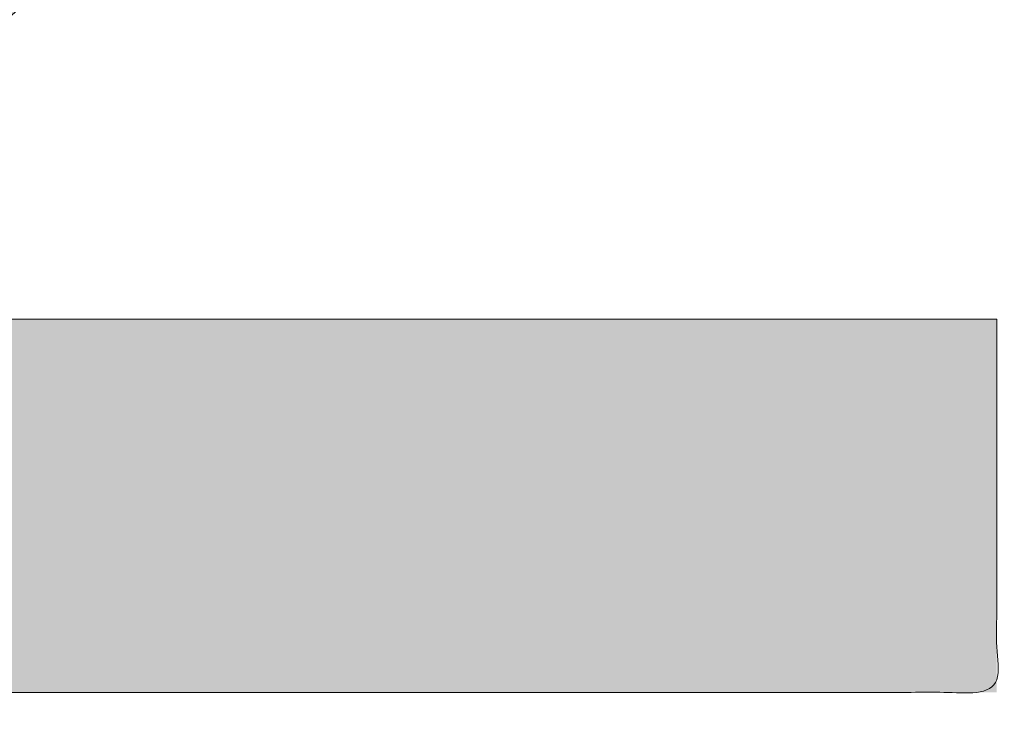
# Model space of a CAD drawing. Header units: inches. Extents: x -490 to -273, y -225 to 16.
# Tile 13 of 67: x -419.383 to -418.474, y 5.366 to 6.016. Entities that reach past the tile are written whole.
import ezdxf

# ---------------------------------------------------------------- set-up
doc = ezdxf.new("R2010")
doc.units = ezdxf.units.IN
doc.header["$LTSCALE"] = 32
doc.header["$MEASUREMENT"] = 0
doc.linetypes.add('Dash Style-1', pattern=[0.083328, 0.041656, -0.041672])
for name, color, linetype, lineweight in [('Black', 7, 'Continuous', 18), ('DashLine', 7, 'Dash Style-1', 13), ('DashLineFill', 7, 'Dash Style-1', 13), ('Drawing', 7, 'Continuous', 18), ('Metal-DeskStructure', 7, 'Continuous', 13), ('None', 7, 'Continuous', 18), ('Plastic-BracketCover', 7, 'Continuous', 13), ('SolidLine', 7, 'Continuous', 15), ('Wood_1-H', 7, 'Continuous', 13)]:
    doc.layers.add(name, color=color, linetype=linetype, lineweight=lineweight)
pattern_1 = [(45, (0, 0), (-1.61301565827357, 1.935715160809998), []), (45, (-1.0608, 1.0608), (-0.4723460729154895, 0.4167612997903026), [])]

# ---------------------------------------------------------------- blocks, each defined once
blk = doc.blocks.new('Group-9')
at = {"layer": 'Plastic-BracketCover', "color": 7}
blk.add_open_spline([(1.53112660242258, -0.7109774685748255), (1.538508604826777, -0.7109774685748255), (1.552349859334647, -0.7137457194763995), (1.555118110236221, -0.7220504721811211), (1.555118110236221, -0.841083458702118), (1.555118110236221, -0.9601164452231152), (1.553272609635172, -0.9638074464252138), (1.547736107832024, -0.9674984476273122), (1.538508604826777, -0.9693439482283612), (1.525590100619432, -0.9693439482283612), (1.516362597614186, -0.9674984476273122), (1.510826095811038, -0.965652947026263), (1.50713509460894, -0.9601164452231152), (1.50713509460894, -0.9112115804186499), (1.50713509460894, -0.864152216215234), (1.337351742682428, -0.864152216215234), (1.167568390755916, -0.864152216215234), (1.193404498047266, -0.9075205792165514), (1.219240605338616, -0.9508889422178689), (1.221086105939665, -0.9564254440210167), (1.222931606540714, -0.965652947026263), (1.219240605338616, -0.9693439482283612), (1.20816760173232, -0.9711894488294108), (1.195712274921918, -0.9711894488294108), (1.186023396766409, -0.9711894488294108), (1.180486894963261, -0.9693439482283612), (1.176795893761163, -0.965652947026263), (1.174950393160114, -0.9619619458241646), (1.141731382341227, -0.9102888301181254), (1.10851237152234, -0.8586157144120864), (1.106666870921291, -0.8567702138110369), (1.106666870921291, -0.8530792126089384), (1.104821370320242, -0.8475427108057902), (1.104821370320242, -0.8304718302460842), (1.104821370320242, -0.8124781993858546), (1.10851237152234, -0.8069416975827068), (1.112203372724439, -0.8050961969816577), (1.310591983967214, -0.8050961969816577), (1.50713509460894, -0.8050961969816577), (1.50713509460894, -0.7644960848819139), (1.50713509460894, -0.7202049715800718), (1.510826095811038, -0.7165139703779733), (1.516362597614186, -0.7128229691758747), (1.525590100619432, -0.7109774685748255), (1.53112660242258, -0.7109774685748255)], degree=2, knots=[0, 0, 0, 0.002610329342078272, 0.007830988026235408, 0.01044131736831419, 0.1761946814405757, 0.1788050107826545, 0.181415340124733, 0.1840256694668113, 0.1866359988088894, 0.1885937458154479, 0.1905514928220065, 0.192509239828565, 0.1944669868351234, 0.2443885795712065, 0.2443885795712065, 0.4244984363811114, 0.4244984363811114, 0.4780496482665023, 0.4780496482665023, 0.4842405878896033, 0.4904315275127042, 0.4966224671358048, 0.5028134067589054, 0.5070707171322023, 0.5109409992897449, 0.5148112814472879, 0.5186815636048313, 0.5186815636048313, 0.5762947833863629, 0.5762947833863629, 0.5787425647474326, 0.5811903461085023, 0.5836381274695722, 0.5902471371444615, 0.5931844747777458, 0.5961218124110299, 0.5990591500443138, 0.9118813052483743, 0.9118813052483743, 0.9765012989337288, 0.9823759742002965, 0.9882506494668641, 0.9941253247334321, 1, 1, 1], dxfattribs=at)
blk = doc.blocks.new('1BRPFY-Leg_Plate (2D)')
at = {"layer": 'DashLineFill', "linetype": 'Continuous', "lineweight": 13}
h = blk.add_hatch(dxfattribs=at)
h.set_pattern_fill('Steel', color=253, style=0, pattern_type=2)
h.set_pattern_definition(pattern_1)
edge = h.paths.add_edge_path()
edge.add_arc((-1.704724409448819, -1.704724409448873), 0.125984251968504, 179.9999999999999, 269.9999999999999)
edge.add_line((-1.704724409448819, -1.830708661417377), (1.704724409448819, -1.830708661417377))
edge.add_arc((1.704724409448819, -1.704724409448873), 0.125984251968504, 270.0000000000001, 360.0000000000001)
edge.add_line((1.830708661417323, -1.704724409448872), (1.830708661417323, 1.704724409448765))
edge.add_arc((1.704724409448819, 1.704724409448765), 0.1259842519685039, 0, 90)
edge.add_line((1.704724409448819, 1.830708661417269), (-1.704724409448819, 1.830708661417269))
edge.add_arc((-1.704724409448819, 1.704724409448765), 0.1259842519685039, 90, 180)
edge.add_line((-1.830708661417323, 1.704724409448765), (-1.830708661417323, -1.704724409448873))
at = {"layer": 'DashLineFill', "flags": 128}
blk.add_lwpolyline([(-1.830708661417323, -1.704724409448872, 0.414213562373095), (-1.704724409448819, -1.830708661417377), (1.704724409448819, -1.830708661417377, 0.414213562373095), (1.830708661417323, -1.704724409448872), (1.830708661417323, 1.704724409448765, 0.414213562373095), (1.704724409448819, 1.830708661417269), (-1.704724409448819, 1.830708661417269, 0.414213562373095), (-1.830708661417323, 1.704724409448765)], format="xyb", close=True, dxfattribs=at)
at = {"layer": 'SolidLine', "flags": 128}
blk.add_lwpolyline([(1.121211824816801, -1.311018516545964), (1.118887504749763, -1.295349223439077), (1.118110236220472, -1.279527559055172), (1.118887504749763, -1.263705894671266), (1.121211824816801, -1.24803660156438), (1.125060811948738, -1.232670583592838), (1.130397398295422, -1.217755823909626), (1.137170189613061, -1.203435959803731), (1.14531396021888, -1.189848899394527), (1.154750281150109, -1.177125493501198), (1.165388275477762, -1.165388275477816), (1.177125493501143, -1.154750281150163), (1.189848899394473, -1.145313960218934), (1.203435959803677, -1.137170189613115), (1.217755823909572, -1.130397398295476), (1.232670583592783, -1.125060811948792), (1.248036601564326, -1.121211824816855), (1.263705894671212, -1.118887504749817), (1.279527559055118, -1.118110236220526), (1.295349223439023, -1.118887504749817), (1.31101851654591, -1.121211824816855), (1.326384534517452, -1.125060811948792), (1.341299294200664, -1.130397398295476), (1.355619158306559, -1.137170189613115), (1.369206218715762, -1.145313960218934), (1.381929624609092, -1.154750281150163), (1.393666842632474, -1.165388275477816), (1.404304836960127, -1.177125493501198), (1.413741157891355, -1.189848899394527), (1.421884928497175, -1.203435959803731), (1.428657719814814, -1.217755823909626), (1.433994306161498, -1.232670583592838), (1.437843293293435, -1.24803660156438), (1.440167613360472, -1.263705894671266), (1.440944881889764, -1.279527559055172), (1.440167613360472, -1.295349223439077), (1.437843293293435, -1.311018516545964)], dxfattribs=at)
at = {"layer": 'Plastic-BracketCover', "color": 7}
blk.add_blockref('Group-9', (0, 0), dxfattribs=at)
blk = doc.blocks.new('1BRPX8-Util_Bkt_Lg-F (2D)')
at = {"layer": 'DashLineFill', "linetype": 'Continuous', "lineweight": 13}
h = blk.add_hatch(dxfattribs=at)
h.set_pattern_fill('Steel', color=253, style=0, pattern_type=2)
h.set_pattern_definition(pattern_1)
edge = h.paths.add_edge_path()
edge.add_line((-4.468503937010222, 7.405511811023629), (-3.129921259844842, 7.405511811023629))
edge.add_line((-3.129921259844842, 7.405511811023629), (-3.129921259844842, -2.011811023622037))
edge.add_line((-3.129921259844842, -2.011811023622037), (-4.468503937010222, -2.011811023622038))
edge.add_line((-4.468503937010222, -2.011811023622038), (-4.468503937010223, -2.145669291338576))
edge.add_line((-4.468503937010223, -2.145669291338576), (-2.421259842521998, -2.145669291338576))
edge.add_line((-2.421259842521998, -2.145669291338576), (-2.421259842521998, -2.523622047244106))
edge.add_arc((-2.303149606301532, -2.523622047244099), 0.1181102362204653, 180.0000000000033, 270.0000000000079)
edge.add_line((-2.303149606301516, -2.641732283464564), (2.303149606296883, -2.641732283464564))
edge.add_arc((2.303149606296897, -2.523622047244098), 0.1181102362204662, 269.9999999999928, 359.9999999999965)
edge.add_line((2.421259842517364, -2.523622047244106), (2.421259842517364, -2.145669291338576))
edge.add_line((2.421259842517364, -2.145669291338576), (4.46850393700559, -2.145669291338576))
edge.add_line((4.46850393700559, -2.145669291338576), (4.46850393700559, -2.011811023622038))
edge.add_line((4.46850393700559, -2.011811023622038), (3.129921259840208, -2.011811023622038))
edge.add_line((3.129921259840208, -2.011811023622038), (3.129921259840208, 7.405511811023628))
edge.add_line((3.129921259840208, 7.405511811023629), (4.46850393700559, 7.405511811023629))
edge.add_line((4.46850393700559, 7.405511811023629), (4.46850393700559, 7.539370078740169))
edge.add_line((4.46850393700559, 7.539370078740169), (2.421259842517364, 7.539370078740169))
edge.add_line((2.421259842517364, 7.539370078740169), (2.421259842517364, 7.917322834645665))
edge.add_arc((2.30314960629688, 7.917322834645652), 0.1181102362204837, 6.452788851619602e-12, 89.99999999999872)
edge.add_line((2.303149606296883, 8.035433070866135), (-2.303149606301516, 8.035433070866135))
edge.add_arc((-2.303149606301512, 7.91732283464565), 0.1181102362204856, 90.00000000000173, 179.9999999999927)
edge.add_line((-2.421259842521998, 7.917322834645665), (-2.421259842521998, 7.539370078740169))
edge.add_line((-2.421259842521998, 7.539370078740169), (-4.468503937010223, 7.539370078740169))
edge.add_line((-4.468503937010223, 7.539370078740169), (-4.468503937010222, 7.405511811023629))
at = {"layer": 'SolidLine', "flags": 128}
for points in [[(1.085114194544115, -0.4610607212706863), (1.107956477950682, -0.4991707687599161), (1.126953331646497, -0.5393362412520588), (1.141921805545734, -0.5811703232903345), (1.152717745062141, -0.6242701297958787), (1.159237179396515, -0.6682205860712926), (1.161417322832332, -0.7125984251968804), (1.159237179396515, -0.7569762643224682), (1.152717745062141, -0.8009267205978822), (1.141921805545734, -0.8440265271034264), (1.126953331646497, -0.8858606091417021), (1.107956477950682, -0.9260260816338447), (1.085114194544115, -0.9641361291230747)], [(1.153496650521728, -1.308533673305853), (1.151646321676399, -1.296059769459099), (1.151027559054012, -1.283464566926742), (1.15164632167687, -1.27086936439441), (1.153496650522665, -1.258395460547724), (1.156560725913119, -1.246162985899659), (1.160809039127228, -1.234289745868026), (1.166200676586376, -1.222890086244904), (1.172683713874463, -1.21207379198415), (1.180195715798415, -1.201945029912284), (1.188664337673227, -1.192601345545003), (1.198008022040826, -1.18413272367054), (1.208136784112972, -1.176620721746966), (1.218953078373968, -1.170137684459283), (1.230352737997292, -1.164746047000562), (1.242225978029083, -1.160497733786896), (1.254458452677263, -1.157433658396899), (1.266932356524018, -1.155583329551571), (1.279527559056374, -1.154964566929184), (1.292122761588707, -1.155583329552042), (1.304596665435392, -1.157433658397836), (1.316829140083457, -1.16049773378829), (1.32870238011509, -1.164746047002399), (1.340102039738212, -1.170137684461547), (1.350918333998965, -1.176620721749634), (1.361047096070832, -1.184132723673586), (1.370390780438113, -1.192601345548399), (1.378859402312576, -1.201945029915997), (1.38637140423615, -1.212073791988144), (1.392854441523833, -1.22289008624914), (1.398246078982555, -1.234289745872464), (1.40249439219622, -1.246162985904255), (1.405558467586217, -1.258395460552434), (1.407408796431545, -1.270869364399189), (1.408027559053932, -1.283464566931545), (1.407408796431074, -1.296059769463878), (1.40555846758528, -1.308533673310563)]]:
    blk.add_lwpolyline(points, dxfattribs=at)
blk = doc.blocks.new('Slate-LegBrace (2D)')
at = {"layer": 'DashLineFill', "linetype": 'Continuous', "lineweight": 13}
h = blk.add_hatch(dxfattribs=at)
h.set_pattern_fill('Steel', color=253, style=0, pattern_type=2)
h.set_pattern_definition(pattern_1)
edge = h.paths.add_edge_path()
edge.add_line((-2.199587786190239, -0.1351515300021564), (-1.374775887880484, -0.1351515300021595))
edge.add_arc((3.636636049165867e-15, -0.01355418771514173), 1.380142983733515, 185.0545920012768, 354.9454079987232)
edge.add_line((1.374775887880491, -0.13515153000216), (2.199718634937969, -0.1351515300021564))
edge.add_arc((6.54243738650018e-05, -0.01705725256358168), 2.202821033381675, 183.0731271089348, 356.92687289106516, ccw=False)
h = blk.add_hatch(dxfattribs=at)
h.set_pattern_fill('Steel', color=253, style=0, pattern_type=2)
h.set_pattern_definition(pattern_1)
edge = h.paths.add_edge_path()
edge.add_line((2.191696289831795, -0.2375138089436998), (1.463739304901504, -0.2375137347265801))
edge.add_arc((-6.542437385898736e-05, -0.01704129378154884), 1.480314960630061, 188.5652811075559, 351.4347188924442, ccw=False)
edge.add_line((-1.463870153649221, -0.2375137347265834), (-2.191827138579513, -0.2375138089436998))
edge.add_line((-2.191827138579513, -0.2375138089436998), (-2.199718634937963, -0.1351515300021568))
edge.add_line((-2.199718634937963, -0.1351515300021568), (-1.374775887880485, -0.1351515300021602))
edge.add_arc((2.937282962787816e-15, -0.01355418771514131), 1.380142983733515, 185.0545920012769, 354.9454079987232)
edge.add_line((1.37477588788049, -0.1351515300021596), (2.199587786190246, -0.1351515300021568))
edge.add_line((2.199587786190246, -0.1351515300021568), (2.191696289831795, -0.2375138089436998))
h = blk.add_hatch(dxfattribs=at)
h.set_pattern_fill('Steel', color=253, style=0, pattern_type=2)
h.set_pattern_definition(pattern_1)
h.paths.add_polyline_path([(1.738774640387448, -0.9363963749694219), (1.747067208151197, -0.9368037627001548), (1.755279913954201, -0.9380220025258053), (1.763333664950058, -0.940039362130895), (1.771150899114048, -0.9428364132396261), (1.778656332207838, -0.9463862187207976), (1.785777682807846, -0.9506545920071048), (1.79244636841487, -0.9556004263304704), (1.798598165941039, -0.9611760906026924), (1.804173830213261, -0.9673278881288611), (1.809119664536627, -0.9739965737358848), (1.813388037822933, -0.9811179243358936), (1.816937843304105, -0.9886233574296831), (1.819734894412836, -0.9964405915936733), (1.821752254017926, -1.00449434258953), (1.822970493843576, -1.012707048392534), (1.823377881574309, -1.020999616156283), (1.822970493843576, -1.029292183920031), (1.821752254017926, -1.037504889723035), (1.819734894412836, -1.045558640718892), (1.816937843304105, -1.053375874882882), (1.813388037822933, -1.060881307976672), (1.809119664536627, -1.06800265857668), (1.804173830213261, -1.074671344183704), (1.798598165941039, -1.080823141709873), (1.79244636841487, -1.086398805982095), (1.785777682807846, -1.09134464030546), (1.778656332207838, -1.095613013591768), (1.771150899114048, -1.099162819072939), (1.763333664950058, -1.10195987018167), (1.755279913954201, -1.10397722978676), (1.747067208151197, -1.10519546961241), (1.738774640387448, -1.105602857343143), (1.7304820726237, -1.10519546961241), (1.722269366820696, -1.10397722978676), (1.714215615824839, -1.10195987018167), (1.706398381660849, -1.099162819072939), (1.698892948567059, -1.095613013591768), (1.691771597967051, -1.09134464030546), (1.685102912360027, -1.086398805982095), (1.678951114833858, -1.080823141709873), (1.673375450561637, -1.074671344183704), (1.668429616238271, -1.06800265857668), (1.664161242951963, -1.060881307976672), (1.660611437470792, -1.053375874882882), (1.657814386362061, -1.045558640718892), (1.655797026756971, -1.037504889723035), (1.654578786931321, -1.029292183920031), (1.654171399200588, -1.020999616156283), (1.654578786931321, -1.012707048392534), (1.655797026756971, -1.00449434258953), (1.657814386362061, -0.9964405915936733), (1.660611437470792, -0.9886233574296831), (1.664161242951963, -0.9811179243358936), (1.668429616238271, -0.9739965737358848), (1.673375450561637, -0.9673278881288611), (1.678951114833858, -0.9611760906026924), (1.685102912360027, -0.9556004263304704), (1.691771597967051, -0.9506545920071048), (1.698892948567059, -0.9463862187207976), (1.706398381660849, -0.9428364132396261), (1.714215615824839, -0.940039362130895), (1.722269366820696, -0.9380220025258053), (1.7304820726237, -0.9368037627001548)])
at = {"layer": 'DashLineFill', "flags": 128}
for points in [[(2.191696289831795, -0.2375138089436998), (1.463739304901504, -0.2375137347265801, -0.860662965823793), (-1.463870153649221, -0.2375137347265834), (-2.191827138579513, -0.2375138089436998), (-2.199718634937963, -0.1351515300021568), (-1.374775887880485, -0.1351515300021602, 0.9154551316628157), (1.37477588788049, -0.1351515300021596), (2.199587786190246, -0.1351515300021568)], [(-2.199587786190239, -0.1351515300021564), (-1.374775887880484, -0.1351515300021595, 0.9154551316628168), (1.374775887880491, -0.13515153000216), (2.199718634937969, -0.1351515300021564, -0.9477524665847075)]]:
    blk.add_lwpolyline(points, format="xyb", close=True, dxfattribs=at)
blk.add_lwpolyline([(1.738774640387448, -0.9363963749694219), (1.747067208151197, -0.9368037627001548), (1.755279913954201, -0.9380220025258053), (1.763333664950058, -0.940039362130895), (1.771150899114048, -0.9428364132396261), (1.778656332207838, -0.9463862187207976), (1.785777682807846, -0.9506545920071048), (1.79244636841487, -0.9556004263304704), (1.798598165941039, -0.9611760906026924), (1.804173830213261, -0.9673278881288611), (1.809119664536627, -0.9739965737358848), (1.813388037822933, -0.9811179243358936), (1.816937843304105, -0.9886233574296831), (1.819734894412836, -0.9964405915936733), (1.821752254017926, -1.00449434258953), (1.822970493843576, -1.012707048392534), (1.823377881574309, -1.020999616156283), (1.822970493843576, -1.029292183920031), (1.821752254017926, -1.037504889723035), (1.819734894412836, -1.045558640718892), (1.816937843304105, -1.053375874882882), (1.813388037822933, -1.060881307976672), (1.809119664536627, -1.06800265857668), (1.804173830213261, -1.074671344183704), (1.798598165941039, -1.080823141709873), (1.79244636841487, -1.086398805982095), (1.785777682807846, -1.09134464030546), (1.778656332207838, -1.095613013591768), (1.771150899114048, -1.099162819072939), (1.763333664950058, -1.10195987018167), (1.755279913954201, -1.10397722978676), (1.747067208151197, -1.10519546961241), (1.738774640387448, -1.105602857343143), (1.7304820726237, -1.10519546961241), (1.722269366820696, -1.10397722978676), (1.714215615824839, -1.10195987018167), (1.706398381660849, -1.099162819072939), (1.698892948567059, -1.095613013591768), (1.691771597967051, -1.09134464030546), (1.685102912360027, -1.086398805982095), (1.678951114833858, -1.080823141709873), (1.673375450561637, -1.074671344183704), (1.668429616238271, -1.06800265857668), (1.664161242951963, -1.060881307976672), (1.660611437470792, -1.053375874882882), (1.657814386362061, -1.045558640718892), (1.655797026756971, -1.037504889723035), (1.654578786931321, -1.029292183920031), (1.654171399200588, -1.020999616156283), (1.654578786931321, -1.012707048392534), (1.655797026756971, -1.00449434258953), (1.657814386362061, -0.9964405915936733), (1.660611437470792, -0.9886233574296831), (1.664161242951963, -0.9811179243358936), (1.668429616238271, -0.9739965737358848), (1.673375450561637, -0.9673278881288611), (1.678951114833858, -0.9611760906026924), (1.685102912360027, -0.9556004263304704), (1.691771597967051, -0.9506545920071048), (1.698892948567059, -0.9463862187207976), (1.706398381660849, -0.9428364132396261), (1.714215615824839, -0.940039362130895), (1.722269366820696, -0.9380220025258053), (1.7304820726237, -0.9368037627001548)], close=True, dxfattribs=at)
blk = doc.blocks.new('TLLegSleeve (2D)')
at = {"layer": 'DashLineFill', "linetype": 'Continuous', "lineweight": 13}
h = blk.add_hatch(dxfattribs=at)
h.set_pattern_fill('Steel', color=253, style=0, pattern_type=2)
h.set_pattern_definition(pattern_1)
edge = h.paths.add_edge_path()
edge.add_line((1.08267716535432, 1.402343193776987), (1.08267716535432, 2.913385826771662))
edge.add_arc((-1.707523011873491e-13, 2.913385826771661), 1.08267716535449, 4.479377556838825e-14, 180)
edge.add_line((-1.082677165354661, 2.913385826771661), (-1.08267716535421, 1.402343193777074))
edge.add_arc((-1.332267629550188e-15, 2.886579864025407e-15), 1.771653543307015, 127.6698869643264, 412.330113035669)
edge.add_line((1.08267716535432, 1.402343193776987), (1.08267716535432, 1.402343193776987))
edge = h.paths.add_edge_path()
edge.add_arc((1.665334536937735e-15, 2.91338582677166), 0.7480314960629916, 180, 360)
edge.add_arc((1.665334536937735e-15, 2.91338582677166), 0.7480314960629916, 9.54166404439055e-15, 180)
edge.add_line((-0.7480314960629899, 2.91338582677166), (-0.7480314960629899, 2.91338582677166))
edge = h.paths.add_edge_path()
edge.add_arc((-1.723066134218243e-13, 5.70119602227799e-16), 1.437007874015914, 180, 360)
edge.add_arc((-1.723066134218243e-13, 9.149983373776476e-17), 1.437007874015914, 9.541664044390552e-15, 180)
edge.add_line((-1.437007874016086, 3.308097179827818e-16), (-1.437007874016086, 3.308097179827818e-16))
at = {"layer": 'DashLine', "color": 8, "flags": 128}
blk.add_lwpolyline([(1.653543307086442, 1.118599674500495e-14), (1.645581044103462, -0.1620755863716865), (1.621770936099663, -0.3225902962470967), (1.582342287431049, -0.4799982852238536), (1.527674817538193, -0.6327836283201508), (1.45829500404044, -0.7794749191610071), (1.374871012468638, -0.9186594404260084), (1.278206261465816, -1.048996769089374), (1.169231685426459, -1.169231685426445), (1.048996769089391, -1.278206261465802), (0.918659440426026, -1.374871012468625), (0.7794749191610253, -1.458295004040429), (0.6327836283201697, -1.527674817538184), (0.4799982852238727, -1.582342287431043), (0.3225902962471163, -1.621770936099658), (0.1620755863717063, -1.645581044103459), (8.723964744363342e-15, -1.653543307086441), (-0.162075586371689, -1.645581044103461), (-0.3225902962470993, -1.621770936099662), (-0.4799982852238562, -1.582342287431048), (-0.6327836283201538, -1.527674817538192), (-0.7794749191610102, -1.458295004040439), (-0.9186594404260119, -1.374871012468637), (-1.048996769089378, -1.278206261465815), (-1.169231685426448, -1.169231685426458), (-1.278206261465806, -1.048996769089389), (-1.374871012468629, -0.9186594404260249), (-1.458295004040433, -0.7794749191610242), (-1.527674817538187, -0.6327836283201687), (-1.582342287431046, -0.4799982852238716), (-1.621770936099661, -0.3225902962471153), (-1.645581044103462, -0.1620755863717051), (-1.653543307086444, -7.741682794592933e-15), (-1.645581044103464, 0.1620755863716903), (-1.621770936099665, 0.3225902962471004), (-1.582342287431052, 0.4799982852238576), (-1.527674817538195, 0.6327836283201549), (-1.458295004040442, 0.7794749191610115), (-1.37487101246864, 0.918659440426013), (-1.278206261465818, 1.048996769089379), (-1.169231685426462, 1.169231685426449), (-1.048996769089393, 1.278206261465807), (-0.9186594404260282, 1.37487101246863), (-0.7794749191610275, 1.458295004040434), (-0.6327836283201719, 1.527674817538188), (-0.479998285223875, 1.582342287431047), (-0.3225902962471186, 1.621770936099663), (-0.1620755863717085, 1.645581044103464), (-1.096189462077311e-14, 1.653543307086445), (0.1620755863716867, 1.645581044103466), (0.3225902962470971, 1.621770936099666), (0.479998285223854, 1.582342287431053), (0.6327836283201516, 1.527674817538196), (0.7794749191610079, 1.458295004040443), (0.9186594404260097, 1.374871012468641), (1.048996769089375, 1.278206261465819), (1.169231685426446, 1.169231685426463), (1.278206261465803, 1.048996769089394), (1.374871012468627, 0.9186594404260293), (1.458295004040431, 0.7794749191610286), (1.527674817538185, 0.6327836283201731), (1.582342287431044, 0.4799982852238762), (1.621770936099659, 0.3225902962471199), (1.64558104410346, 0.1620755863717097)], close=True, dxfattribs=at)
at = {"layer": 'DashLineFill', "flags": 128}
for points in [[(1.08267716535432, 1.402343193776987), (1.08267716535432, 2.913385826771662, 0.9999999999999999), (-1.082677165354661, 2.913385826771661), (-1.08267716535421, 1.402343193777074, 2.931618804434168), (1.08267716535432, 1.402343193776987)], [(-1.437007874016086, 3.308097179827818e-16, 0.9999999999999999), (1.437007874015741, 3.308097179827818e-16, 0.9999999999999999), (-1.437007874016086, 3.308097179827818e-16)]]:
    blk.add_lwpolyline(points, format="xyb", close=True, dxfattribs=at)
blk = doc.blocks.new('Group-12')
at = {"layer": 'SolidLine', "flags": 128}
blk.add_lwpolyline([(7.303149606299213, -8.30708661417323, -0.414213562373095), (9.015748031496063, -6.594488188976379, -0.414213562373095), (10.72834645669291, -8.30708661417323, -0.414213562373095), (9.015748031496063, -10.01968503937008, -0.414213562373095)], format="xyb", close=True, dxfattribs=at)
at = {"layer": 'Wood_1-H', "color": 7}
for name in ['1BRPX8-Util_Bkt_Lg-F (2D)', 'TLLegSleeve (2D)', 'Slate-LegBrace (2D)', '1BRPFY-Leg_Plate (2D)']:
    blk.add_blockref(name, (9.015748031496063, -8.30708661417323), dxfattribs=at)
blk = doc.blocks.new('Group-13')
at = {"layer": 'None'}
blk.add_blockref('Group-12', (0, 0), dxfattribs=at)
blk = doc.blocks.new('SL Utility Cabinet (2D)')
at = {"layer": 'None'}
blk.add_blockref('Group-13', (0, 0), dxfattribs=at)
at = {"layer": 'Drawing', "color": 0, "flags": 1}
for tag in ['Tag', 'Catalog', 'Option1', 'Option2', 'Option3', 'Option4', 'Option5', 'Option6', 'Option7', 'Option8', 'Option9', 'Option10', 'Option11', 'Option12', 'Custom', 'FinishGroup', 'Discount', 'Item2', 'Item3', 'Item6', 'Item9', 'Item10', 'Item12', 'Item13', 'Item16', 'Item19', 'Item20', 'Item21', 'Item22', 'Item23', 'Item24', 'Item25', 'Item8', 'Item18', 'Item1', 'Item4', 'Item5', 'Item7', 'Item11', 'Item14', 'Item15', 'Item17']:
    blk.add_attdef(tag, (-70.02492789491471, 10.90788591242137), '', height=0.007086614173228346, dxfattribs=at)
blk = doc.blocks.new('TL14_lower_leg (2D)')
at = {"layer": 'DashLine', "flags": 128}
blk.add_lwpolyline([(-1.777195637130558e-14, 1.377952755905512), (0.1350629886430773, 1.371317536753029), (0.2688252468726, 1.351475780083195), (0.3999985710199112, 1.318618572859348), (0.5273196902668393, 1.27306234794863), (0.649562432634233, 1.215245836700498), (0.7655495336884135, 1.14572584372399), (0.8741639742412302, 1.065171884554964), (0.9743597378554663, 0.9743597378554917), (1.065171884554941, 0.8741639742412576), (1.14572584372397, 0.7655495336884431), (1.215245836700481, 0.6495624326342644), (1.273062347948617, 0.5273196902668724), (1.318618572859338, 0.3999985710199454), (1.351475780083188, 0.2688252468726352), (1.371317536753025, 0.1350629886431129), (1.377952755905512, 1.783045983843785e-14), (1.371317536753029, -0.1350629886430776), (1.351475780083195, -0.2688252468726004), (1.318618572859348, -0.3999985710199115), (1.27306234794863, -0.5273196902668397), (1.215245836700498, -0.6495624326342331), (1.145725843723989, -0.7655495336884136), (1.065171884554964, -0.8741639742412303), (0.9743597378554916, -0.9743597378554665), (0.8741639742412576, -1.065171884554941), (0.7655495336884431, -1.14572584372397), (0.6495624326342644, -1.215245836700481), (0.5273196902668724, -1.273062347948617), (0.3999985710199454, -1.318618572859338), (0.2688252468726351, -1.351475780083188), (0.135062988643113, -1.371317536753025), (1.777195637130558e-14, -1.377952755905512), (-0.1350629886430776, -1.371317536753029), (-0.2688252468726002, -1.351475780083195), (-0.3999985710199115, -1.318618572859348), (-0.5273196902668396, -1.27306234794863), (-0.6495624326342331, -1.215245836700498), (-0.7655495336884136, -1.14572584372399), (-0.8741639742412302, -1.065171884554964), (-0.9743597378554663, -0.9743597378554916), (-1.065171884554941, -0.8741639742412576), (-1.14572584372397, -0.7655495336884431), (-1.215245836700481, -0.6495624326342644), (-1.273062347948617, -0.5273196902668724), (-1.318618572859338, -0.3999985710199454), (-1.351475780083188, -0.2688252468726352), (-1.371317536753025, -0.1350629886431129), (-1.377952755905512, -1.783045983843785e-14), (-1.371317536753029, 0.1350629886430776), (-1.351475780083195, 0.2688252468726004), (-1.318618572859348, 0.3999985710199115), (-1.27306234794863, 0.5273196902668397), (-1.215245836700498, 0.6495624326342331), (-1.145725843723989, 0.7655495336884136), (-1.065171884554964, 0.8741639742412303), (-0.9743597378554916, 0.9743597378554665), (-0.8741639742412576, 1.065171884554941), (-0.7655495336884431, 1.14572584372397), (-0.6495624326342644, 1.215245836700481), (-0.5273196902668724, 1.273062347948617), (-0.3999985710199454, 1.318618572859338), (-0.2688252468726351, 1.351475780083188), (-0.135062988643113, 1.371317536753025)], close=True, dxfattribs=at)
blk = doc.blocks.new('Group-31')
at = {"layer": 'DashLineFill', "linetype": 'Continuous', "lineweight": 13}
h = blk.add_hatch(dxfattribs=at)
h.set_pattern_fill('Steel', color=253, style=0, pattern_type=2)
h.set_pattern_definition(pattern_1)
h.paths.add_polyline_path([(-2.066929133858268, 1.397637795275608), (2.066929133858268, 1.397637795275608), (2.066929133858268, 0.1377952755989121), (2.106299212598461, 0.1377952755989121), (2.106299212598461, -0.1377952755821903), (2.066929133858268, -0.1377952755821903), (2.066929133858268, -5.275590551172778), (2.106299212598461, -5.275590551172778), (2.106299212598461, -5.55118110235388), (2.066929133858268, -5.55118110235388), (2.066929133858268, -5.82677165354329), (-2.066929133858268, -5.82677165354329), (-2.066929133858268, -5.55118110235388), (-2.106299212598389, -5.55118110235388), (-2.106299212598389, -5.275590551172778), (-2.066929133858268, -5.275590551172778), (-2.066929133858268, -0.1377952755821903), (-2.106299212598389, -0.1377952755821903), (-2.106299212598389, 0.1377952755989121), (-2.066929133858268, 0.1377952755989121)])
blk = doc.blocks.new('TL14_upper_leg (2D)')
at = {"layer": 'DashLine', "color": 7}
blk.add_blockref('Group-31', (0, 0), dxfattribs=at)
blk = doc.blocks.new('1BRPT9-Bracket (2D)')
at = {"layer": 'DashLineFill', "linetype": 'Continuous', "lineweight": 13}
h = blk.add_hatch(dxfattribs=at)
h.set_pattern_fill('Steel', color=253, style=0, pattern_type=2)
h.set_pattern_definition(pattern_1)
edge = h.paths.add_edge_path()
edge.add_arc((1.677931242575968, -8.488188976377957), 0.2519685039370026, 269.999999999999, 360.0000000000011)
edge.add_line((1.929899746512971, -8.488188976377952), (1.929899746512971, -7.480314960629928))
edge.add_line((1.929899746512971, -7.480314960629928), (2.323600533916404, -7.480314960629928))
edge.add_line((2.323600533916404, -7.480314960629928), (2.323600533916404, 7.461135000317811))
edge.add_line((2.323600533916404, 7.461135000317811), (1.929899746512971, 7.480314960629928))
edge.add_line((1.929899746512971, 7.480314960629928), (1.929899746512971, 8.488188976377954))
edge.add_arc((1.677931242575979, 8.488188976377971), 0.2519685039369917, 359.999999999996, 450.0000000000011)
edge.add_line((1.677931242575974, 8.740157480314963), (-2.32206875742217, 8.740157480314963))
edge.add_line((-2.32206875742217, 8.740157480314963), (-2.32206875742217, -8.74015748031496))
edge.add_line((-2.32206875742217, -8.74015748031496), (1.677931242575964, -8.74015748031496))
h = blk.add_hatch(dxfattribs=at)
h.set_pattern_fill('Steel', color=253, style=0, pattern_type=2)
h.set_pattern_definition(pattern_1)
h.paths.add_polyline_path([(1.339348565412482, 3.001968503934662), (1.348031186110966, 3.001541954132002), (1.35663018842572, 3.000266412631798), (1.365062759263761, 2.99815416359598), (1.373247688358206, 2.995225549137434), (1.381106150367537, 2.991508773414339), (1.388562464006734, 2.987039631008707), (1.395544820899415, 2.981861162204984), (1.401985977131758, 2.97602323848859), (1.407823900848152, 2.969582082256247), (1.413002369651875, 2.962599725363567), (1.417471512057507, 2.955143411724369), (1.421188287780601, 2.947284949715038), (1.424116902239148, 2.939100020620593), (1.426229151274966, 2.930667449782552), (1.42750469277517, 2.922068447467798), (1.427931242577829, 2.913385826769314), (1.42750469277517, 2.90470320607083), (1.426229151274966, 2.896104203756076), (1.424116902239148, 2.887671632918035), (1.421188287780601, 2.87948670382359), (1.417471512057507, 2.871628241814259), (1.413002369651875, 2.864171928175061), (1.407823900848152, 2.857189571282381), (1.401985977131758, 2.850748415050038), (1.395544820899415, 2.844910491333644), (1.388562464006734, 2.839732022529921), (1.381106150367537, 2.835262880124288), (1.373247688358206, 2.831546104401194), (1.365062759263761, 2.828617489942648), (1.35663018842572, 2.82650524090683), (1.348031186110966, 2.825229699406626), (1.339348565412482, 2.824803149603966), (1.330665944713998, 2.825229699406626), (1.322066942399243, 2.82650524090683), (1.313634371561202, 2.828617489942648), (1.305449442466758, 2.831546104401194), (1.297590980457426, 2.835262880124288), (1.290134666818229, 2.839732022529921), (1.283152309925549, 2.844910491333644), (1.276711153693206, 2.850748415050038), (1.270873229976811, 2.857189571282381), (1.265694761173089, 2.864171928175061), (1.261225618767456, 2.871628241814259), (1.257508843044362, 2.87948670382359), (1.254580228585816, 2.887671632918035), (1.252467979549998, 2.896104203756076), (1.251192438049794, 2.90470320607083), (1.250765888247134, 2.913385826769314), (1.251192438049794, 2.922068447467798), (1.252467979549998, 2.930667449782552), (1.254580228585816, 2.939100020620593), (1.257508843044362, 2.947284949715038), (1.261225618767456, 2.955143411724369), (1.265694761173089, 2.962599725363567), (1.270873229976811, 2.969582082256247), (1.276711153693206, 2.97602323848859), (1.283152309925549, 2.981861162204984), (1.290134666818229, 2.987039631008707), (1.297590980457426, 2.991508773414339), (1.305449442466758, 2.995225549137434), (1.313634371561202, 2.99815416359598), (1.322066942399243, 3.000266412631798), (1.330665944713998, 3.001541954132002)])
at = {"layer": 'DashLineFill', "flags": 128}
blk.add_lwpolyline([(1.339348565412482, 3.001968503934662), (1.348031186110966, 3.001541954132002), (1.35663018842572, 3.000266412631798), (1.365062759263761, 2.99815416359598), (1.373247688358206, 2.995225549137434), (1.381106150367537, 2.991508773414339), (1.388562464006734, 2.987039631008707), (1.395544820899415, 2.981861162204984), (1.401985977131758, 2.97602323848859), (1.407823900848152, 2.969582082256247), (1.413002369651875, 2.962599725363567), (1.417471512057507, 2.955143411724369), (1.421188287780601, 2.947284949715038), (1.424116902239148, 2.939100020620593), (1.426229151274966, 2.930667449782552), (1.42750469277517, 2.922068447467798), (1.427931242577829, 2.913385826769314), (1.42750469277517, 2.90470320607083), (1.426229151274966, 2.896104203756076), (1.424116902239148, 2.887671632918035), (1.421188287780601, 2.87948670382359), (1.417471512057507, 2.871628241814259), (1.413002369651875, 2.864171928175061), (1.407823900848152, 2.857189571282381), (1.401985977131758, 2.850748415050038), (1.395544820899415, 2.844910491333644), (1.388562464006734, 2.839732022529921), (1.381106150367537, 2.835262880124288), (1.373247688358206, 2.831546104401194), (1.365062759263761, 2.828617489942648), (1.35663018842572, 2.82650524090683), (1.348031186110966, 2.825229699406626), (1.339348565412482, 2.824803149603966), (1.330665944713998, 2.825229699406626), (1.322066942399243, 2.82650524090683), (1.313634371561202, 2.828617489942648), (1.305449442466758, 2.831546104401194), (1.297590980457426, 2.835262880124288), (1.290134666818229, 2.839732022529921), (1.283152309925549, 2.844910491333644), (1.276711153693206, 2.850748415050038), (1.270873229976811, 2.857189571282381), (1.265694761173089, 2.864171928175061), (1.261225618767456, 2.871628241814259), (1.257508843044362, 2.87948670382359), (1.254580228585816, 2.887671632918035), (1.252467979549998, 2.896104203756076), (1.251192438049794, 2.90470320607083), (1.250765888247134, 2.913385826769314), (1.251192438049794, 2.922068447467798), (1.252467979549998, 2.930667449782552), (1.254580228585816, 2.939100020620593), (1.257508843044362, 2.947284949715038), (1.261225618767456, 2.955143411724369), (1.265694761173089, 2.962599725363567), (1.270873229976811, 2.969582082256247), (1.276711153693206, 2.97602323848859), (1.283152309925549, 2.981861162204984), (1.290134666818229, 2.987039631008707), (1.297590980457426, 2.991508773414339), (1.305449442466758, 2.995225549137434), (1.313634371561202, 2.99815416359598), (1.322066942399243, 3.000266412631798), (1.330665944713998, 3.001541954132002)], close=True, dxfattribs=at)
blk = doc.blocks.new('Group-57')
at = {"layer": 'Metal-DeskStructure', "linetype": 'Continuous', "lineweight": 0, "true_color": 0xff0000}
blk.add_hatch(color=1, dxfattribs=at).paths.add_polyline_path([(1.987219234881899, -0.9301181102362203), (1.987219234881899, -1.274606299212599), (0.4025735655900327, -1.274606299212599), (0.4023214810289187, -1.244883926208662), (0.4031795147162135, -1.21546436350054), (0.4051476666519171, -1.186347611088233), (0.4082259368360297, -1.15753366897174), (0.4124143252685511, -1.129022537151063), (0.4177128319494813, -1.1008142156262), (0.4241214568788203, -1.072908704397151), (0.4316402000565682, -1.045306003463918), (0.4455088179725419, -1.000302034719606), (0.4612781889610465, -0.9557186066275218), (0.4789483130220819, -0.9115557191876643), (0.4985191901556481, -0.8678133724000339), (0.5199908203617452, -0.8244915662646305), (0.543363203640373, -0.7815903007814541), (0.5686363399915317, -0.7391095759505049), (0.5958102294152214, -0.6970493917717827), (0.6262305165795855, -0.6545855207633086), (0.6612428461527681, -0.6108937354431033), (0.7008472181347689, -0.5659740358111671), (0.7450436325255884, -0.5198264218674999), (0.793832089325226, -0.4724508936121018), (0.847212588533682, -0.4238474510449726), (0.9051851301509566, -0.3740160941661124), (0.9677497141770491, -0.3229568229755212), (1.064241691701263, -0.2345473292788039), (1.152407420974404, -0.1517895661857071), (1.232246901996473, -0.07468353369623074), (1.303760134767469, -0.003229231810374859), (1.366947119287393, 0.06257333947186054), (1.421807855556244, 0.1227241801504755), (1.468342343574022, 0.1772232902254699), (1.506550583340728, 0.2260706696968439), (1.538467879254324, 0.2720417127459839), (1.566129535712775, 0.3179118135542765), (1.589535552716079, 0.3636809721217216), (1.608685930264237, 0.4093491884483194), (1.623580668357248, 0.4549164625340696), (1.634219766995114, 0.5003827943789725), (1.640603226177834, 0.5457481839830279), (1.642731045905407, 0.5910126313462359), (1.640973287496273, 0.6332243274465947), (1.635700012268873, 0.6737371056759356), (1.626911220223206, 0.7125509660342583), (1.614606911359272, 0.7496659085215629), (1.598787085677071, 0.7850819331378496), (1.579451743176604, 0.8187990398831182), (1.556600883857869, 0.8508172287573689), (1.530234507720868, 0.8811364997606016), (1.501059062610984, 0.9087644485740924), (1.469780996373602, 0.9327086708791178), (1.436400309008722, 0.9529691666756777), (1.400917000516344, 0.9695459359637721), (1.363331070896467, 0.9824389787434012), (1.323642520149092, 0.991648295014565), (1.281851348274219, 0.9971738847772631), (1.237957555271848, 0.9990157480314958), (1.191254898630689, 0.9970140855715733), (1.146957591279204, 0.9910090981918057), (1.105065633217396, 0.981000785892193), (1.065579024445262, 0.9669891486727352), (1.028497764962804, 0.9489741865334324), (0.993821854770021, 0.9269558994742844), (0.9615512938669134, 0.9009342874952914), (0.9316860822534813, 0.8709093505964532), (0.9047981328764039, 0.837352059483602), (0.8814593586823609, 0.8007333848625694), (0.8616697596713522, 0.7610533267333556), (0.8454293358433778, 0.7183118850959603), (0.8327380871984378, 0.6725090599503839), (0.8235960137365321, 0.6236448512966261), (0.8180031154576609, 0.571719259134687), (0.8159593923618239, 0.5167322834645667), (0.4714712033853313, 0.5856299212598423), (0.4819337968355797, 0.6671096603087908), (0.4977117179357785, 0.7436104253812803), (0.5188049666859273, 0.8151322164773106), (0.5452135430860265, 0.8816750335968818), (0.5769374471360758, 0.943238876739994), (0.6139766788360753, 0.9998237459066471), (0.656331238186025, 1.051429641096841), (0.7040011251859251, 1.098056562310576), (0.7564817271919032, 1.139435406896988), (0.8132684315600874, 1.175297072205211), (0.874361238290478, 1.205641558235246), (0.9397601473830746, 1.230468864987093), (1.009465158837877, 1.249778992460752), (1.083476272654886, 1.263571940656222), (1.161793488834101, 1.271847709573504), (1.244416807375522, 1.274606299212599), (1.328024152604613, 1.271486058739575), (1.407140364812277, 1.262125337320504), (1.481765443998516, 1.246524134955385), (1.551899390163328, 1.22468245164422), (1.617542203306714, 1.196600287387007), (1.678693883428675, 1.162277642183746), (1.735354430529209, 1.121714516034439), (1.787523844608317, 1.074910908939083), (1.834327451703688, 1.023481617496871), (1.874890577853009, 0.9690414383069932), (1.909213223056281, 0.9115903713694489), (1.937295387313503, 0.8511284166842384), (1.959137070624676, 0.7876555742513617), (1.9747382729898, 0.7211718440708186), (1.984098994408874, 0.6516772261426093), (1.987219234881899, 0.5791717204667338), (1.986294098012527, 0.5418296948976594), (1.983518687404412, 0.5046222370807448), (1.978893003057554, 0.4675493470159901), (1.972417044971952, 0.4306110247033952), (1.964090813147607, 0.3938072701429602), (1.953914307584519, 0.357138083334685), (1.941887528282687, 0.3206034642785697), (1.928010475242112, 0.2842034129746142), (1.911980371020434, 0.2476351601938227), (1.893494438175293, 0.2105959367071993), (1.87255267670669, 0.173085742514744), (1.849155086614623, 0.1351045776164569), (1.823301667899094, 0.09665244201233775), (1.794992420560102, 0.05772933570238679), (1.764227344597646, 0.0183352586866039), (1.731006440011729, -0.02152978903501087), (1.694017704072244, -0.06341332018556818), (1.651949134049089, -0.1088628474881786), (1.604800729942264, -0.1578783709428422), (1.552572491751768, -0.210459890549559), (1.495264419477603, -0.2666074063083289), (1.432876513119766, -0.3263209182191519), (1.365408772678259, -0.3896004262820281), (1.292861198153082, -0.4564459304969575), (1.229909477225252, -0.5112058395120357), (1.173467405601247, -0.5613736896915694), (1.123534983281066, -0.6069494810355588), (1.080112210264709, -0.6479332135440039), (1.043199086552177, -0.6843248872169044), (1.012795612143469, -0.7161245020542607), (0.9889017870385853, -0.7433320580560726), (0.9715176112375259, -0.76594755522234), (0.9576994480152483, -0.7862922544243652), (0.9445036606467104, -0.8066874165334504), (0.9319302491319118, -0.8271330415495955), (0.9199792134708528, -0.8476291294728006), (0.9086505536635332, -0.8681756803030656), (0.8979442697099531, -0.8887726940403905), (0.8878603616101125, -0.9094201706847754), (0.8783988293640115, -0.9301181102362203)])
at = {"layer": 'Metal-DeskStructure', "color": 7}
blk.add_open_spline([(1.987219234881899, -0.9301181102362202), (1.987219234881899, -1.102362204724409), (1.987219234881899, -1.274606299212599), (1.194896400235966, -1.274606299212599), (0.4025735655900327, -1.274606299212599), (0.399344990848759, -1.155111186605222), (0.4316402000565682, -1.045306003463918), (0.4833131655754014, -0.8644490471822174), (0.7083072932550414, -0.529649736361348), (0.9677497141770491, -0.3229568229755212), (1.370370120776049, 0.04198461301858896), (1.642731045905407, 0.4101567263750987), (1.642731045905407, 0.7632572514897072), (1.417737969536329, 0.9990157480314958), (1.04633623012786, 0.9990157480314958), (0.8170359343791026, 0.7428029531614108), (0.8159593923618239, 0.5167322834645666), (0.6437152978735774, 0.5511811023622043), (0.4714712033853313, 0.5856299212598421), (0.502690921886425, 0.9215068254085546), (0.9053113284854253, 1.274606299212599), (1.587828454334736, 1.274606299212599), (1.987219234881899, 0.8752155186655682), (1.987219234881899, 0.4295344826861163), (1.868801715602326, 0.138872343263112), (1.593211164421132, -0.1819319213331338), (1.292861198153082, -0.4564459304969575), (1.028035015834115, -0.6846696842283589), (0.915000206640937, -0.8472254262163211), (0.8783988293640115, -0.9301181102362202), (1.432809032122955, -0.9301181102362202), (1.987219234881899, -0.9301181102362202)], degree=2, knots=[0, 0, 0, 0.0212862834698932, 0.0212862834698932, 0.1192031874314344, 0.1192031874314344, 0.1339760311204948, 0.1339760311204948, 0.1582533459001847, 0.1825306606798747, 0.1825306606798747, 0.2223012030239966, 0.2620717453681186, 0.2999486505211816, 0.3378255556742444, 0.3781971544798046, 0.4185687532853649, 0.4185687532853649, 0.4499368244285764, 0.4499368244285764, 0.5101754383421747, 0.5704140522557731, 0.6314176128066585, 0.692421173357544, 0.7232558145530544, 0.7540904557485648, 0.7849250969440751, 0.7849250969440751, 0.8114174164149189, 0.8379097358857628, 0.8379097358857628, 1, 1, 1], dxfattribs=at)
blk = doc.blocks.new('SlateLegLocator-R2')
at = {"color": 255, "linetype": 'Dash Style-1', "lineweight": 5}
blk.add_wipeout([(-2.106299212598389, 1.3779527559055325), (2.10629921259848, 1.3779527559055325), (2.10629921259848, -5.807086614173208), (-2.106299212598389, -5.807086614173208)], dxfattribs=at).dxf.layer = 'Black'
at = {"layer": 'Metal-DeskStructure', "color": 7}
blk.add_blockref('Group-57', (0, 0), dxfattribs=at)
blk = doc.blocks.new('Group-60')
at = {"layer": 'None', "color": 7}
for name, p in [('1BRPT9-Bracket (2D)', (-74.96062992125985, -12.00787401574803)), ('TL14_upper_leg (2D)', (-74.96062992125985, -8.30708661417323)), ('TL14_lower_leg (2D)', (-74.96062992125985, -8.30708661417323))]:
    blk.add_blockref(name, p, dxfattribs=at)
blk.add_blockref('SlateLegLocator-R2', (-74.96062992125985, -8.30708661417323), dxfattribs=at)
blk = doc.blocks.new('Group-67')
at = {"layer": 'None'}
blk.add_blockref('Group-60', (0, 0), dxfattribs=at)
blk = doc.blocks.new('SL L Desk (2D)')
at = {"layer": 'None'}
blk.add_blockref('Group-67', (0, 0), dxfattribs=at)
at = {"layer": 'Drawing', "color": 0, "flags": 1}
for tag in ['Tag', 'Catalog', 'Option1', 'Option2', 'Option3', 'Option4', 'Option5', 'Option6', 'Option7', 'Option8', 'Option9', 'Option10', 'Option11', 'Option12', 'Custom', 'FinishGroup', 'Discount', 'Item2', 'Item3', 'Item6', 'Item9', 'Item10', 'Item12', 'Item13', 'Item16', 'Item19', 'Item20', 'Item21', 'Item22', 'Item23', 'Item24', 'Item25', 'Item8', 'Item18', 'Item1', 'Item4', 'Item5', 'Item7', 'Item11', 'Item14', 'Item15', 'Item17']:
    blk.add_attdef(tag, (-68.92256569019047, -44.61320366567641), '', height=0.007086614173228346, dxfattribs=at)

msp = doc.modelspace()

# ---------------------------------------------------------------- block references
at = {"layer": 'Drawing'}
msp.add_blockref('SL Utility Cabinet (2D)', (-429.4842519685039, 14.9763779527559), dxfattribs=at)

# ---------------------------------------------------------------- next in the draw order: block references
msp.add_blockref('SL L Desk (2D)', (-345.5078740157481, 14.9763779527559), dxfattribs=at)

doc.saveas('drawing.dxf')
